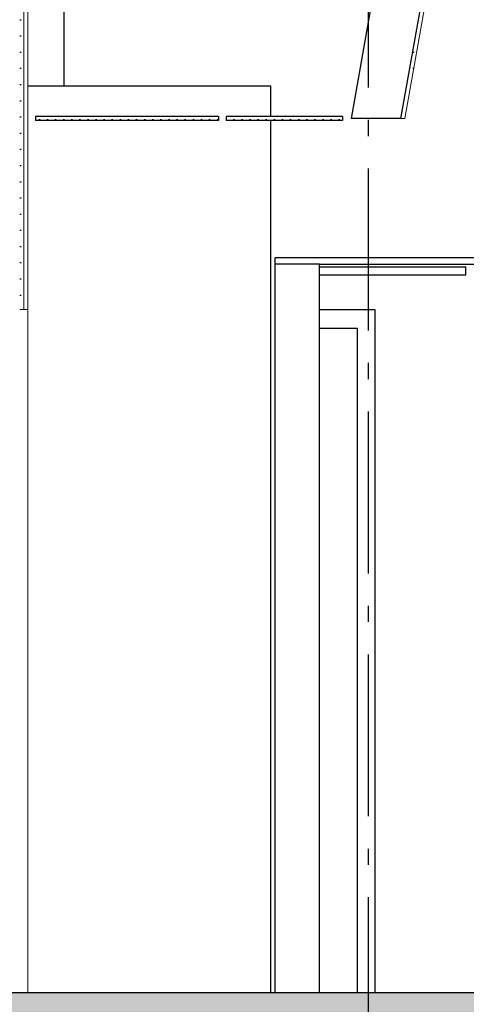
# Model space of a CAD drawing. Header units: millimetres. Extents: x -82116 to -58113, y 850 to 13065.
# Tile 43 of 78: x -68548 to -67171, y 3785 to 6825. Entities that reach past the tile are written whole.
import ezdxf
from ezdxf.enums import TextEntityAlignment as Align

# ---------------------------------------------------------------- set-up
doc = ezdxf.new("R2010")
doc.units = ezdxf.units.MM
doc.header["$LTSCALE"] = 0.5
doc.header["$MEASUREMENT"] = 0
doc.linetypes.add('Akselinje', pattern=[1500, 1000, -200, 100, -200])
doc.linetypes.add('PLINE', pattern=[0])
for name, color, linetype in [('0(Nye konstruksjoner)', 7, 'Continuous'), ('24-- Innervegger (Skravur)(Nye konstruksjoner)', 7, 'Continuous'), ('2411 Bærende innervegger betong', 7, 'Continuous'), ('242- Ikke-bærende innervegger (Skravur)(Nye konstruksjoner)', 7, 'Continuous'), ('242- Ikke-bærende innervegger(Nye konstruksjoner)', 7, 'Continuous'), ('244- Vinduer_ dører_ foldevegger(Nye konstruksjoner)', 7, 'Continuous'), ('245- Skjørt (Skravur)(Nye konstruksjoner)', 7, 'Continuous'), ('245- Skjørt(Nye konstruksjoner)', 7, 'Continuous'), ('251- Frittbærende dekker', 7, 'Continuous'), ('252- Gulv på grunn_ bunnplate', 7, 'Continuous'), ('252- Gulv på grunn_ bunnplate (Skravur)', 7, 'Continuous'), ('257- Systemhimlinger (Skravur)(Nye konstruksjoner)', 7, 'Continuous'), ('257- Systemhimlinger(Nye konstruksjoner)', 7, 'Continuous'), ('82-- Modullinjer', 7, 'Continuous')]:
    doc.layers.add(name, color=color, linetype=linetype)
doc.layers.add('234- Vinduer_ dører_ porter(Nye konstruksjoner)', color=7, linetype='Continuous', lineweight=0)
doc.layers.add('236- Innvendig kledning og overflate(Nye konstruksjoner)', color=7, linetype='Continuous', lineweight=0)
doc.styles.add('GENERATED_STYLE_1', font='arial.ttf')
pattern_1 = [(270, (0, 0), (86.60254, 0), [0, -50]), (270, (43.3, -25), (86.60254, 0), [0, -50])]
pattern_2 = [(0, (0, 0), (0, 43.30127), [0, -25]), (0, (12.5, 21.65), (0, 43.30127), [0, -25])]

# ---------------------------------------------------------------- blocks, each defined once
blk = doc.blocks.new('Standard grid marker[5]', base_point=(-67473.2, 12565.5))
at = {"layer": '82-- Modullinjer', "linetype": 'Akselinje'}
blk.add_line((-67473.2, 12365.5), (-67473.2, 1550), dxfattribs=at)
at = {"layer": '82-- Modullinjer', "style": 'GENERATED_STYLE_1'}
for tag, p in [('AC_MarkerText_1_0', (-67473.2, 12903)), ('AC_MarkerText_1_1', (-67473.2, 1187.5))]:
    blk.add_attdef(tag, text='', height=175, rotation=360, dxfattribs=at).set_placement(p, align=Align.TOP_CENTER)

msp = doc.modelspace()

# ---------------------------------------------------------------- hatches: boundary and pattern name
at = {"layer": '24-- Innervegger (Skravur)(Nye konstruksjoner)', "linetype": 'Continuous'}
h = msp.add_hatch(dxfattribs=at)
h.set_pattern_fill('Gips', color=256, style=0, pattern_type=2)
h.set_pattern_definition(pattern_1)
h.paths.add_polyline_path([(-68548.2, 6540), (-68548.2, 5930), (-68535.7, 5930), (-68535.7, 6540)])
h = msp.add_hatch(dxfattribs=at)
h.set_pattern_fill('Gips', color=256, style=0, pattern_type=2)
h.set_pattern_definition(pattern_1)
h.paths.add_polyline_path([(-68523.2, 6540), (-68535.7, 6540), (-68535.7, 5930), (-68523.2, 5930)])
at = {"layer": '242- Ikke-bærende innervegger (Skravur)(Nye konstruksjoner)', "linetype": 'Continuous'}
h = msp.add_hatch(dxfattribs=at)
h.set_pattern_fill('Gips', color=256, style=0, pattern_type=2)
h.set_pattern_definition(pattern_1)
h.paths.add_polyline_path([(-68548.2, 6540), (-68535.7, 6540), (-68535.7, 8495.3), (-68548.2, 8493.6)])
h = msp.add_hatch(dxfattribs=at)
h.set_pattern_fill('Gips', color=256, style=0, pattern_type=2)
h.set_pattern_definition(pattern_1)
h.paths.add_polyline_path([(-68523.2, 8496.9), (-68535.7, 8495.3), (-68535.7, 6540), (-68523.2, 6540)])
at = {"layer": '245- Skjørt (Skravur)(Nye konstruksjoner)', "linetype": 'Continuous'}
h = msp.add_hatch(dxfattribs=at)
h.set_pattern_fill('Gips', color=256, style=0, pattern_type=2)
h.set_pattern_definition([(90, (0, 0), (-86.60254, 0), [0, -50]), (90, (-43.3, 25), (-86.60254, 0), [0, -50])])
h.paths.add_polyline_path([(-67267.4, 7120), (-67373.2, 6520), (-67360.5, 6520), (-67254.7, 7120)])
at = {"layer": '252- Gulv på grunn_ bunnplate (Skravur)', "linetype": 'Continuous'}
h = msp.add_hatch(dxfattribs=at)
h.set_pattern_fill('Betong_strukturell', color=256, style=0, pattern_type=2)
h.set_pattern_definition([(0, (0, 0), (0, 311.7692), [30, -150]), (0, (90, 155.9), (0, 311.7692), [30, -150]), (60, (0, 0), (-270, 155.8846), [30, -150]), (60, (180, 0), (-270, 155.8846), [30, -150]), (120, (30, 0), (270, 155.8846), [30, -150]), (120, (210, 0), (270, 155.8846), [30, -150]), (0, (0, 30), (0, 60.000002), [0, -60, 0, -90.000004]), (45, (30, 30), (-42.42641, 42.42641), [0, -45, 0, -75.000003])])
h.paths.add_polyline_path([(-77653.7, 3750), (-61478.2, 3750), (-61478.2, 3820), (-77653.7, 3820)])
at = {"layer": '257- Systemhimlinger (Skravur)(Nye konstruksjoner)', "linetype": 'Continuous'}
h = msp.add_hatch(dxfattribs=at)
h.set_pattern_fill('Prikker_tett', color=256, style=0, pattern_type=2)
h.set_pattern_definition(pattern_2)
h.paths.add_polyline_path([(-68499.2, 6514), (-67935.2, 6514), (-67935.2, 6526), (-68499.2, 6526)])
h = msp.add_hatch(dxfattribs=at)
h.set_pattern_fill('Prikker_tett', color=256, style=0, pattern_type=2)
h.set_pattern_definition(pattern_2)
h.paths.add_polyline_path([(-67911.2, 6514), (-67552.2, 6514), (-67552.2, 6526), (-67911.2, 6526)])

# ---------------------------------------------------------------- linework, layer by layer
at = {"layer": '0(Nye konstruksjoner)', "linetype": 'PLINE'}
msp.add_line((-67623.2, 3820), (-67623.2, 6070), dxfattribs=at)
at = {"layer": '234- Vinduer_ dører_ porter(Nye konstruksjoner)', "linetype": 'PLINE', "flags": 128}
msp.add_lwpolyline([(-68523.2, 5930), (-68523.2, 5872), (-68523.2, 3820)], dxfattribs=at)
at = {"layer": '236- Innvendig kledning og overflate(Nye konstruksjoner)', "linetype": 'PLINE'}
for p, q in [((-68535.7, 8495.3), (-68535.7, 6540)), ((-68523.2, 8496.9), (-68523.2, 6540)), ((-67254.7, 7120), (-67360.5, 6520)), ((-68535.7, 6540), (-68535.7, 5930)), ((-68523.2, 6540), (-68523.2, 5930)), ((-67360.5, 6520), (-67373.2, 6520))]:
    msp.add_line(p, q, dxfattribs=at)
at = {"layer": '236- Innvendig kledning og overflate(Nye konstruksjoner)', "linetype": 'PLINE', "flags": 128}
msp.add_lwpolyline([(-68523.2, 5930), (-68535.7, 5930), (-68548.2, 5930)], dxfattribs=at)
at = {"layer": '2411 Bærende innervegger betong', "linetype": 'PLINE'}
msp.add_line((-67623.2, 6070), (-67760.7, 6070), dxfattribs=at)
at = {"layer": '242- Ikke-bærende innervegger(Nye konstruksjoner)', "linetype": 'PLINE'}
for p, q in [((-67773.2, 6620), (-68523.2, 6620)), ((-67773.2, 6526), (-67773.2, 6620)), ((-67773.2, 3820), (-67773.2, 6514)), ((-67760.7, 3820), (-67760.7, 6090))]:
    msp.add_line(p, q, dxfattribs=at)
at = {"layer": '244- Vinduer_ dører_ foldevegger(Nye konstruksjoner)', "linetype": 'PLINE'}
for p, q in [((-67623.2, 5930), (-67453.2, 5930)), ((-67453.2, 5930), (-67453.2, 5860)), ((-67506.2, 5872), (-67623.2, 5872)), ((-67506.2, 3820), (-67506.2, 5872)), ((-67453.2, 5860), (-67453.2, 3820))]:
    msp.add_line(p, q, dxfattribs=at)
at = {"layer": '245- Skjørt(Nye konstruksjoner)', "linetype": 'PLINE'}
for p, q in [((-67419.7, 7120), (-67525.5, 6520)), ((-67267.4, 7120), (-67373.2, 6520)), ((-68410.7, 6620), (-68410.7, 6870)), ((-67373.2, 6520), (-67525.5, 6520)), ((-65223.2, 6090), (-67760.7, 6090))]:
    msp.add_line(p, q, dxfattribs=at)
at = {"layer": '251- Frittbærende dekker', "linetype": 'PLINE'}
msp.add_line((-67623.2, 6070), (-66123.2, 6070), dxfattribs=at)
at = {"layer": '252- Gulv på grunn_ bunnplate', "linetype": 'PLINE', "flags": 128}
msp.add_lwpolyline([(-65223.2, 3820), (-68523.2, 3820), (-68567.2, 3820), (-68615.2, 3820), (-68731.2, 3820), (-68779.2, 3820), (-68823.2, 3820), (-77605.7, 3820)], dxfattribs=at)
at = {"layer": '257- Systemhimlinger(Nye konstruksjoner)', "linetype": 'PLINE'}
for p, q in [((-68499.2, 6526), (-68499.2, 6514)), ((-67935.2, 6526), (-68499.2, 6526)), ((-67935.2, 6514), (-68499.2, 6514)), ((-67935.2, 6526), (-67935.2, 6514)), ((-67911.2, 6526), (-67911.2, 6514)), ((-67552.2, 6526), (-67911.2, 6526)), ((-67552.2, 6514), (-67911.2, 6514)), ((-67552.2, 6526), (-67552.2, 6514)), ((-67623.2, 6062.5), (-67171.7, 6062.5)), ((-67171.7, 6037.5), (-67171.7, 6062.5)), ((-67623.2, 6037.5), (-67171.7, 6037.5))]:
    msp.add_line(p, q, dxfattribs=at)

# ---------------------------------------------------------------- block references
at = {"layer": '82-- Modullinjer', "linetype": 'PLINE'}
msp.add_blockref('Standard grid marker[5]', (-67473.2, 12565.5), dxfattribs=at)

doc.saveas('drawing.dxf')
